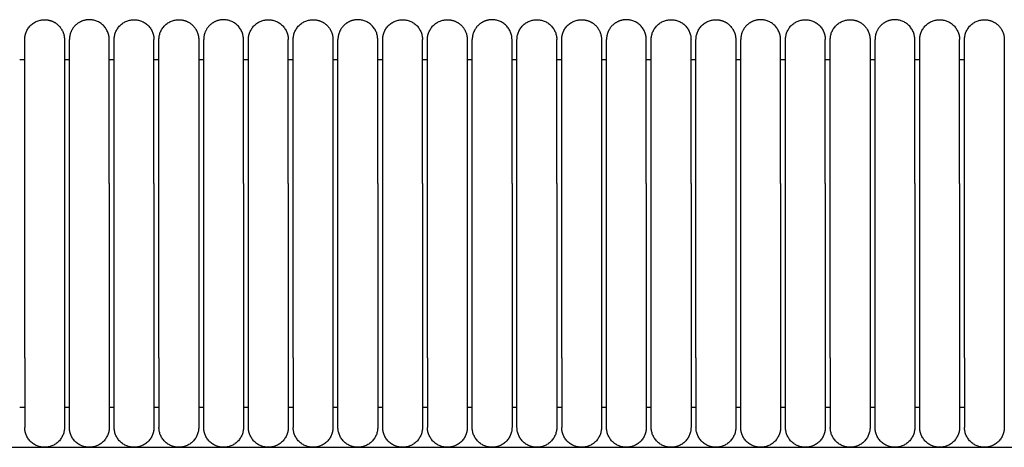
# Model space of a CAD drawing. Header units: millimetres. Extents: x -31695 to -19845, y -5614 to 7253.
# Tile 145 of 256: x -30907 to -30808, y 5446 to 5489. Entities that reach past the tile are written whole.
import ezdxf

# ---------------------------------------------------------------- set-up
doc = ezdxf.new("R2010")
doc.units = ezdxf.units.MM
doc.layers.add('2d', color=7, linetype='Continuous', true_color=0x000000)

msp = doc.modelspace()

# ---------------------------------------------------------------- linework, layer by layer
at = {"layer": '2d', "linetype": 'Continuous', "lineweight": -3}
msp.add_line((-31323.239, 5446.495), (-30409.135, 5446.495), dxfattribs=at)
for points, weights, knots in [([(-30906.704, 5487.495), (-30906.704, 5489.495), (-30904.704, 5489.495), (-30903.876, 5489.495), (-30903.29, 5488.909), (-30902.704, 5488.323), (-30902.704, 5487.495)], [1, 0.707106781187, 1, 0.853553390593, 0.853553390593, 0.853553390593, 1], [0, 0, 0, 4, 4, 5.656854, 5.656854, 7.313708, 7.313708, 7.313708]), ([(-30898.204, 5487.495), (-30898.204, 5489.495), (-30900.204, 5489.495), (-30901.033, 5489.495), (-30901.619, 5488.909), (-30902.204, 5488.323), (-30902.204, 5487.495)], [1, 0.707106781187, 1, 0.853553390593, 0.853553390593, 0.853553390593, 1], [0, 0, 0, 4, 4, 5.656854, 5.656854, 7.313708, 7.313708, 7.313708]), ([(-30897.704, 5487.495), (-30897.704, 5489.495), (-30895.704, 5489.495), (-30893.704, 5489.495), (-30893.704, 5487.495)], [1, 0.707106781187, 1, 0.707106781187, 1], [0, 0, 0, 1.570796, 1.570796, 3.141593, 3.141593, 3.141593]), ([(-30893.204, 5487.495), (-30893.204, 5489.495), (-30891.204, 5489.495), (-30890.376, 5489.495), (-30889.79, 5488.909), (-30889.204, 5488.323), (-30889.204, 5487.495)], [1, 0.707106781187, 1, 0.853553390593, 0.853553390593, 0.853553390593, 1], [0, 0, 0, 4, 4, 5.656854, 5.656854, 7.313708, 7.313708, 7.313708]), ([(-30884.704, 5487.495), (-30884.704, 5489.495), (-30886.704, 5489.495), (-30887.533, 5489.495), (-30888.119, 5488.909), (-30888.704, 5488.323), (-30888.704, 5487.495)], [1, 0.707106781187, 1, 0.853553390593, 0.853553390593, 0.853553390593, 1], [0, 0, 0, 4, 4, 5.656854, 5.656854, 7.313708, 7.313708, 7.313708]), ([(-30884.204, 5487.495), (-30884.204, 5489.495), (-30882.204, 5489.495), (-30880.204, 5489.495), (-30880.204, 5487.495)], [1, 0.707106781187, 1, 0.707106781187, 1], [0, 0, 0, 1.570796, 1.570796, 3.141593, 3.141593, 3.141593]), ([(-30879.704, 5487.495), (-30879.704, 5489.495), (-30877.704, 5489.495), (-30876.876, 5489.495), (-30876.29, 5488.909), (-30875.704, 5488.323), (-30875.704, 5487.495)], [1, 0.707106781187, 1, 0.853553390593, 0.853553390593, 0.853553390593, 1], [0, 0, 0, 4, 4, 5.656854, 5.656854, 7.313708, 7.313708, 7.313708]), ([(-30871.204, 5487.495), (-30871.204, 5489.495), (-30873.204, 5489.495), (-30874.033, 5489.495), (-30874.619, 5488.909), (-30875.204, 5488.323), (-30875.204, 5487.495)], [1, 0.707106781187, 1, 0.853553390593, 0.853553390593, 0.853553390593, 1], [0, 0, 0, 4, 4, 5.656854, 5.656854, 7.313708, 7.313708, 7.313708]), ([(-30870.704, 5487.495), (-30870.704, 5489.495), (-30868.704, 5489.495), (-30866.704, 5489.495), (-30866.704, 5487.495)], [1, 0.707106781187, 1, 0.707106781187, 1], [0, 0, 0, 1.570796, 1.570796, 3.141593, 3.141593, 3.141593]), ([(-30866.204, 5487.495), (-30866.204, 5489.495), (-30864.204, 5489.495), (-30863.376, 5489.495), (-30862.79, 5488.909), (-30862.204, 5488.323), (-30862.204, 5487.495)], [1, 0.707106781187, 1, 0.853553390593, 0.853553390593, 0.853553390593, 1], [0, 0, 0, 4, 4, 5.656854, 5.656854, 7.313708, 7.313708, 7.313708]), ([(-30857.704, 5487.495), (-30857.704, 5489.495), (-30859.704, 5489.495), (-30860.533, 5489.495), (-30861.119, 5488.909), (-30861.704, 5488.323), (-30861.704, 5487.495)], [1, 0.707106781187, 1, 0.853553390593, 0.853553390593, 0.853553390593, 1], [0, 0, 0, 4, 4, 5.656854, 5.656854, 7.313708, 7.313708, 7.313708]), ([(-30857.204, 5487.495), (-30857.204, 5489.495), (-30855.204, 5489.495), (-30853.204, 5489.495), (-30853.204, 5487.495)], [1, 0.707106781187, 1, 0.707106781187, 1], [0, 0, 0, 1.570796, 1.570796, 3.141593, 3.141593, 3.141593]), ([(-30852.704, 5487.495), (-30852.704, 5489.495), (-30850.704, 5489.495), (-30849.876, 5489.495), (-30849.29, 5488.909), (-30848.704, 5488.323), (-30848.704, 5487.495)], [1, 0.707106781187, 1, 0.853553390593, 0.853553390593, 0.853553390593, 1], [0, 0, 0, 4, 4, 5.656854, 5.656854, 7.313708, 7.313708, 7.313708]), ([(-30844.204, 5487.495), (-30844.204, 5489.495), (-30846.204, 5489.495), (-30847.033, 5489.495), (-30847.619, 5488.909), (-30848.204, 5488.323), (-30848.204, 5487.495)], [1, 0.707106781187, 1, 0.853553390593, 0.853553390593, 0.853553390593, 1], [0, 0, 0, 4, 4, 5.656854, 5.656854, 7.313708, 7.313708, 7.313708]), ([(-30843.704, 5487.495), (-30843.704, 5489.495), (-30841.704, 5489.495), (-30839.704, 5489.495), (-30839.704, 5487.495)], [1, 0.707106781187, 1, 0.707106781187, 1], [0, 0, 0, 1.570796, 1.570796, 3.141593, 3.141593, 3.141593]), ([(-30839.204, 5487.495), (-30839.204, 5489.495), (-30837.204, 5489.495), (-30836.376, 5489.495), (-30835.79, 5488.909), (-30835.204, 5488.323), (-30835.204, 5487.495)], [1, 0.707106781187, 1, 0.853553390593, 0.853553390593, 0.853553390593, 1], [0, 0, 0, 4, 4, 5.656854, 5.656854, 7.313708, 7.313708, 7.313708]), ([(-30830.704, 5487.495), (-30830.704, 5489.495), (-30832.704, 5489.495), (-30833.533, 5489.495), (-30834.119, 5488.909), (-30834.704, 5488.323), (-30834.704, 5487.495)], [1, 0.707106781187, 1, 0.853553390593, 0.853553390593, 0.853553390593, 1], [0, 0, 0, 4, 4, 5.656854, 5.656854, 7.313708, 7.313708, 7.313708]), ([(-30830.204, 5487.495), (-30830.204, 5489.495), (-30828.204, 5489.495), (-30826.204, 5489.495), (-30826.204, 5487.495)], [1, 0.707106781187, 1, 0.707106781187, 1], [0, 0, 0, 1.570796, 1.570796, 3.141593, 3.141593, 3.141593]), ([(-30825.704, 5487.495), (-30825.704, 5489.495), (-30823.704, 5489.495), (-30822.876, 5489.495), (-30822.29, 5488.909), (-30821.704, 5488.323), (-30821.704, 5487.495)], [1, 0.707106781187, 1, 0.853553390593, 0.853553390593, 0.853553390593, 1], [0, 0, 0, 4, 4, 5.656854, 5.656854, 7.313708, 7.313708, 7.313708]), ([(-30817.204, 5487.495), (-30817.204, 5489.495), (-30819.204, 5489.495), (-30820.033, 5489.495), (-30820.619, 5488.909), (-30821.204, 5488.323), (-30821.204, 5487.495)], [1, 0.707106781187, 1, 0.853553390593, 0.853553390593, 0.853553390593, 1], [0, 0, 0, 4, 4, 5.656854, 5.656854, 7.313708, 7.313708, 7.313708]), ([(-30816.704, 5487.495), (-30816.704, 5489.495), (-30814.704, 5489.495), (-30812.704, 5489.495), (-30812.704, 5487.495)], [1, 0.707106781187, 1, 0.707106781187, 1], [0, 0, 0, 1.570796, 1.570796, 3.141593, 3.141593, 3.141593]), ([(-30812.204, 5487.495), (-30812.204, 5489.495), (-30810.204, 5489.495), (-30809.376, 5489.495), (-30808.79, 5488.909), (-30808.204, 5488.323), (-30808.204, 5487.495)], [1, 0.707106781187, 1, 0.853553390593, 0.853553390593, 0.853553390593, 1], [0, 0, 0, 4, 4, 5.656854, 5.656854, 7.313708, 7.313708, 7.313708]), ([(-30906.704, 5473.034), (-30906.704, 5478.005), (-30906.704, 5481.519), (-30906.704, 5483.87), (-30906.704, 5484.676)], [1, 0.853553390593, 0.853553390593, 0.853553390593, 0.919067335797], [0, 0, 0, 9.941125, 9.941125, 16.590224, 16.590224, 16.590224]), ([(-30902.704, 5484.676), (-30902.704, 5483.87), (-30902.704, 5481.519), (-30902.704, 5478.005), (-30902.704, 5473.034)], [0.919067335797, 0.853553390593, 0.853553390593, 0.853553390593, 1], [3.292027, 3.292027, 3.292027, 9.941125, 9.941125, 19.882251, 19.882251, 19.882251]), ([(-30902.204, 5473.034), (-30902.204, 5478.005), (-30902.204, 5481.519), (-30902.204, 5483.87), (-30902.204, 5484.676)], [1, 0.853553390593, 0.853553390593, 0.853553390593, 0.919067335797], [0, 0, 0, 9.941125, 9.941125, 16.590224, 16.590224, 16.590224]), ([(-30898.204, 5473.034), (-30898.204, 5478.005), (-30898.204, 5481.519), (-30898.204, 5483.87), (-30898.204, 5484.676)], [1, 0.853553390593, 0.853553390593, 0.853553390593, 0.919067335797], [0, 0, 0, 9.941125, 9.941125, 16.590224, 16.590224, 16.590224]), ([(-30897.704, 5473.034), (-30897.704, 5478.005), (-30897.704, 5481.519), (-30897.704, 5483.87), (-30897.704, 5484.676)], [1, 0.853553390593, 0.853553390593, 0.853553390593, 0.919067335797], [0, 0, 0, 9.941125, 9.941125, 16.590224, 16.590224, 16.590224]), ([(-30893.704, 5473.034), (-30893.704, 5478.005), (-30893.704, 5481.519), (-30893.704, 5483.87), (-30893.704, 5484.676)], [1, 0.853553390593, 0.853553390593, 0.853553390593, 0.919067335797], [0, 0, 0, 9.941125, 9.941125, 16.590224, 16.590224, 16.590224]), ([(-30893.204, 5473.034), (-30893.204, 5478.005), (-30893.204, 5481.519), (-30893.204, 5483.87), (-30893.204, 5484.676)], [1, 0.853553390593, 0.853553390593, 0.853553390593, 0.919067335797], [0, 0, 0, 9.941125, 9.941125, 16.590224, 16.590224, 16.590224]), ([(-30889.204, 5484.676), (-30889.204, 5483.87), (-30889.204, 5481.519), (-30889.204, 5478.005), (-30889.204, 5473.034)], [0.919067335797, 0.853553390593, 0.853553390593, 0.853553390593, 1], [3.292027, 3.292027, 3.292027, 9.941125, 9.941125, 19.882251, 19.882251, 19.882251]), ([(-30888.704, 5473.034), (-30888.704, 5478.005), (-30888.704, 5481.519), (-30888.704, 5483.87), (-30888.704, 5484.676)], [1, 0.853553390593, 0.853553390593, 0.853553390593, 0.919067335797], [0, 0, 0, 9.941125, 9.941125, 16.590224, 16.590224, 16.590224]), ([(-30884.704, 5473.034), (-30884.704, 5478.005), (-30884.704, 5481.519), (-30884.704, 5483.87), (-30884.704, 5484.676)], [1, 0.853553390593, 0.853553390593, 0.853553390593, 0.919067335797], [0, 0, 0, 9.941125, 9.941125, 16.590224, 16.590224, 16.590224]), ([(-30884.204, 5473.034), (-30884.204, 5478.005), (-30884.204, 5481.519), (-30884.204, 5483.87), (-30884.204, 5484.676)], [1, 0.853553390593, 0.853553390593, 0.853553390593, 0.919067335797], [0, 0, 0, 9.941125, 9.941125, 16.590224, 16.590224, 16.590224]), ([(-30880.204, 5473.034), (-30880.204, 5478.005), (-30880.204, 5481.519), (-30880.204, 5483.87), (-30880.204, 5484.676)], [1, 0.853553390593, 0.853553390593, 0.853553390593, 0.919067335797], [0, 0, 0, 9.941125, 9.941125, 16.590224, 16.590224, 16.590224]), ([(-30879.704, 5473.034), (-30879.704, 5478.005), (-30879.704, 5481.519), (-30879.704, 5483.87), (-30879.704, 5484.676)], [1, 0.853553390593, 0.853553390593, 0.853553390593, 0.919067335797], [0, 0, 0, 9.941125, 9.941125, 16.590224, 16.590224, 16.590224]), ([(-30875.704, 5484.676), (-30875.704, 5483.87), (-30875.704, 5481.519), (-30875.704, 5478.005), (-30875.704, 5473.034)], [0.919067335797, 0.853553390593, 0.853553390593, 0.853553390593, 1], [3.292027, 3.292027, 3.292027, 9.941125, 9.941125, 19.882251, 19.882251, 19.882251]), ([(-30875.204, 5473.034), (-30875.204, 5478.005), (-30875.204, 5481.519), (-30875.204, 5483.87), (-30875.204, 5484.676)], [1, 0.853553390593, 0.853553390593, 0.853553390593, 0.919067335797], [0, 0, 0, 9.941125, 9.941125, 16.590224, 16.590224, 16.590224]), ([(-30871.204, 5473.034), (-30871.204, 5478.005), (-30871.204, 5481.519), (-30871.204, 5483.87), (-30871.204, 5484.676)], [1, 0.853553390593, 0.853553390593, 0.853553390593, 0.919067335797], [0, 0, 0, 9.941125, 9.941125, 16.590224, 16.590224, 16.590224]), ([(-30870.704, 5473.034), (-30870.704, 5478.005), (-30870.704, 5481.519), (-30870.704, 5483.87), (-30870.704, 5484.676)], [1, 0.853553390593, 0.853553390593, 0.853553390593, 0.919067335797], [0, 0, 0, 9.941125, 9.941125, 16.590224, 16.590224, 16.590224]), ([(-30866.704, 5473.034), (-30866.704, 5478.005), (-30866.704, 5481.519), (-30866.704, 5483.87), (-30866.704, 5484.676)], [1, 0.853553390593, 0.853553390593, 0.853553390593, 0.919067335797], [0, 0, 0, 9.941125, 9.941125, 16.590224, 16.590224, 16.590224]), ([(-30866.204, 5473.034), (-30866.204, 5478.005), (-30866.204, 5481.519), (-30866.204, 5483.87), (-30866.204, 5484.676)], [1, 0.853553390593, 0.853553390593, 0.853553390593, 0.919067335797], [0, 0, 0, 9.941125, 9.941125, 16.590224, 16.590224, 16.590224]), ([(-30862.204, 5484.676), (-30862.204, 5483.87), (-30862.204, 5481.519), (-30862.204, 5478.005), (-30862.204, 5473.034)], [0.919067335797, 0.853553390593, 0.853553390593, 0.853553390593, 1], [3.292027, 3.292027, 3.292027, 9.941125, 9.941125, 19.882251, 19.882251, 19.882251]), ([(-30861.704, 5473.034), (-30861.704, 5478.005), (-30861.704, 5481.519), (-30861.704, 5483.87), (-30861.704, 5484.676)], [1, 0.853553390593, 0.853553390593, 0.853553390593, 0.919067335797], [0, 0, 0, 9.941125, 9.941125, 16.590224, 16.590224, 16.590224]), ([(-30857.704, 5473.034), (-30857.704, 5478.005), (-30857.704, 5481.519), (-30857.704, 5483.87), (-30857.704, 5484.676)], [1, 0.853553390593, 0.853553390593, 0.853553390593, 0.919067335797], [0, 0, 0, 9.941125, 9.941125, 16.590224, 16.590224, 16.590224]), ([(-30857.204, 5473.034), (-30857.204, 5478.005), (-30857.204, 5481.519), (-30857.204, 5483.87), (-30857.204, 5484.676)], [1, 0.853553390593, 0.853553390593, 0.853553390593, 0.919067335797], [0, 0, 0, 9.941125, 9.941125, 16.590224, 16.590224, 16.590224]), ([(-30853.204, 5473.034), (-30853.204, 5478.005), (-30853.204, 5481.519), (-30853.204, 5483.87), (-30853.204, 5484.676)], [1, 0.853553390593, 0.853553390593, 0.853553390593, 0.919067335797], [0, 0, 0, 9.941125, 9.941125, 16.590224, 16.590224, 16.590224]), ([(-30852.704, 5473.034), (-30852.704, 5478.005), (-30852.704, 5481.519), (-30852.704, 5483.87), (-30852.704, 5484.676)], [1, 0.853553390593, 0.853553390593, 0.853553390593, 0.919067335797], [0, 0, 0, 9.941125, 9.941125, 16.590224, 16.590224, 16.590224]), ([(-30848.704, 5484.676), (-30848.704, 5483.87), (-30848.704, 5481.519), (-30848.704, 5478.005), (-30848.704, 5473.034)], [0.919067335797, 0.853553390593, 0.853553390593, 0.853553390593, 1], [3.292027, 3.292027, 3.292027, 9.941125, 9.941125, 19.882251, 19.882251, 19.882251]), ([(-30848.204, 5473.034), (-30848.204, 5478.005), (-30848.204, 5481.519), (-30848.204, 5483.87), (-30848.204, 5484.676)], [1, 0.853553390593, 0.853553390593, 0.853553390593, 0.919067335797], [0, 0, 0, 9.941125, 9.941125, 16.590224, 16.590224, 16.590224]), ([(-30844.204, 5473.034), (-30844.204, 5478.005), (-30844.204, 5481.519), (-30844.204, 5483.87), (-30844.204, 5484.676)], [1, 0.853553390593, 0.853553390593, 0.853553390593, 0.919067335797], [0, 0, 0, 9.941125, 9.941125, 16.590224, 16.590224, 16.590224]), ([(-30843.704, 5473.034), (-30843.704, 5478.005), (-30843.704, 5481.519), (-30843.704, 5483.87), (-30843.704, 5484.676)], [1, 0.853553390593, 0.853553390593, 0.853553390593, 0.919067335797], [0, 0, 0, 9.941125, 9.941125, 16.590224, 16.590224, 16.590224]), ([(-30839.704, 5473.034), (-30839.704, 5478.005), (-30839.704, 5481.519), (-30839.704, 5483.87), (-30839.704, 5484.676)], [1, 0.853553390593, 0.853553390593, 0.853553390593, 0.919067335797], [0, 0, 0, 9.941125, 9.941125, 16.590224, 16.590224, 16.590224]), ([(-30839.204, 5473.034), (-30839.204, 5478.005), (-30839.204, 5481.519), (-30839.204, 5483.87), (-30839.204, 5484.676)], [1, 0.853553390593, 0.853553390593, 0.853553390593, 0.919067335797], [0, 0, 0, 9.941125, 9.941125, 16.590224, 16.590224, 16.590224]), ([(-30835.204, 5484.676), (-30835.204, 5483.87), (-30835.204, 5481.519), (-30835.204, 5478.005), (-30835.204, 5473.034)], [0.919067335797, 0.853553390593, 0.853553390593, 0.853553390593, 1], [3.292027, 3.292027, 3.292027, 9.941125, 9.941125, 19.882251, 19.882251, 19.882251]), ([(-30834.704, 5473.034), (-30834.704, 5478.005), (-30834.704, 5481.519), (-30834.704, 5483.87), (-30834.704, 5484.676)], [1, 0.853553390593, 0.853553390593, 0.853553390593, 0.919067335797], [0, 0, 0, 9.941125, 9.941125, 16.590224, 16.590224, 16.590224]), ([(-30830.704, 5473.034), (-30830.704, 5478.005), (-30830.704, 5481.519), (-30830.704, 5483.87), (-30830.704, 5484.676)], [1, 0.853553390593, 0.853553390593, 0.853553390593, 0.919067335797], [0, 0, 0, 9.941125, 9.941125, 16.590224, 16.590224, 16.590224]), ([(-30830.204, 5473.034), (-30830.204, 5478.005), (-30830.204, 5481.519), (-30830.204, 5483.87), (-30830.204, 5484.676)], [1, 0.853553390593, 0.853553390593, 0.853553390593, 0.919067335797], [0, 0, 0, 9.941125, 9.941125, 16.590224, 16.590224, 16.590224]), ([(-30826.204, 5473.034), (-30826.204, 5478.005), (-30826.204, 5481.519), (-30826.204, 5483.87), (-30826.204, 5484.676)], [1, 0.853553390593, 0.853553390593, 0.853553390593, 0.919067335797], [0, 0, 0, 9.941125, 9.941125, 16.590224, 16.590224, 16.590224]), ([(-30825.704, 5473.034), (-30825.704, 5478.005), (-30825.704, 5481.519), (-30825.704, 5483.87), (-30825.704, 5484.676)], [1, 0.853553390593, 0.853553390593, 0.853553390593, 0.919067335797], [0, 0, 0, 9.941125, 9.941125, 16.590224, 16.590224, 16.590224]), ([(-30821.704, 5484.676), (-30821.704, 5483.87), (-30821.704, 5481.519), (-30821.704, 5478.005), (-30821.704, 5473.034)], [0.919067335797, 0.853553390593, 0.853553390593, 0.853553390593, 1], [3.292027, 3.292027, 3.292027, 9.941125, 9.941125, 19.882251, 19.882251, 19.882251]), ([(-30821.204, 5473.034), (-30821.204, 5478.005), (-30821.204, 5481.519), (-30821.204, 5483.87), (-30821.204, 5484.676)], [1, 0.853553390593, 0.853553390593, 0.853553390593, 0.919067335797], [0, 0, 0, 9.941125, 9.941125, 16.590224, 16.590224, 16.590224]), ([(-30817.204, 5473.034), (-30817.204, 5478.005), (-30817.204, 5481.519), (-30817.204, 5483.87), (-30817.204, 5484.676)], [1, 0.853553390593, 0.853553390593, 0.853553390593, 0.919067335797], [0, 0, 0, 9.941125, 9.941125, 16.590224, 16.590224, 16.590224]), ([(-30816.704, 5473.034), (-30816.704, 5478.005), (-30816.704, 5481.519), (-30816.704, 5483.87), (-30816.704, 5484.676)], [1, 0.853553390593, 0.853553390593, 0.853553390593, 0.919067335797], [0, 0, 0, 9.941125, 9.941125, 16.590224, 16.590224, 16.590224]), ([(-30812.704, 5473.034), (-30812.704, 5478.005), (-30812.704, 5481.519), (-30812.704, 5483.87), (-30812.704, 5484.676)], [1, 0.853553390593, 0.853553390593, 0.853553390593, 0.919067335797], [0, 0, 0, 9.941125, 9.941125, 16.590224, 16.590224, 16.590224]), ([(-30812.204, 5473.034), (-30812.204, 5478.005), (-30812.204, 5481.519), (-30812.204, 5483.87), (-30812.204, 5484.676)], [1, 0.853553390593, 0.853553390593, 0.853553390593, 0.919067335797], [0, 0, 0, 9.941125, 9.941125, 16.590224, 16.590224, 16.590224]), ([(-30808.204, 5484.676), (-30808.204, 5483.87), (-30808.204, 5481.519), (-30808.204, 5478.005), (-30808.204, 5473.034)], [0.919067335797, 0.853553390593, 0.853553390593, 0.853553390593, 1], [3.292027, 3.292027, 3.292027, 9.941125, 9.941125, 19.882251, 19.882251, 19.882251]), ([(-30906.704, 5455.495), (-30906.704, 5452.596), (-30906.704, 5450.545), (-30906.704, 5448.495), (-30906.704, 5448.495)], [1, 0.853553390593, 0.853553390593, 0.853553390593, 1], [0, 0, 0, 5.79899, 5.79899, 11.59798, 11.59798, 11.59798]), ([(-30902.704, 5455.495), (-30902.704, 5452.596), (-30902.704, 5450.545), (-30902.704, 5448.495), (-30902.704, 5448.495)], [1, 0.853553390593, 0.853553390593, 0.853553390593, 1], [0, 0, 0, 5.79899, 5.79899, 11.59798, 11.59798, 11.59798]), ([(-30902.204, 5448.495), (-30902.204, 5448.495), (-30902.204, 5450.545), (-30902.204, 5452.596), (-30902.204, 5455.495)], [1, 0.853553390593, 0.853553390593, 0.853553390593, 1], [0, 0, 0, 5.79899, 5.79899, 11.59798, 11.59798, 11.59798]), ([(-30898.204, 5455.495), (-30898.204, 5452.596), (-30898.204, 5450.545), (-30898.204, 5448.495), (-30898.204, 5448.495)], [1, 0.853553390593, 0.853553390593, 0.853553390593, 1], [0, 0, 0, 5.79899, 5.79899, 11.59798, 11.59798, 11.59798]), ([(-30897.704, 5448.495), (-30897.704, 5448.495), (-30897.704, 5450.545), (-30897.704, 5452.596), (-30897.704, 5455.495)], [1, 0.853553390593, 0.853553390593, 0.853553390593, 1], [0, 0, 0, 5.79899, 5.79899, 11.59798, 11.59798, 11.59798]), ([(-30893.704, 5455.495), (-30893.704, 5452.596), (-30893.704, 5450.545), (-30893.704, 5448.495), (-30893.704, 5448.495)], [1, 0.853553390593, 0.853553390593, 0.853553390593, 1], [0, 0, 0, 5.79899, 5.79899, 11.59798, 11.59798, 11.59798]), ([(-30893.204, 5455.495), (-30893.204, 5452.596), (-30893.204, 5450.545), (-30893.204, 5448.495), (-30893.204, 5448.495)], [1, 0.853553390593, 0.853553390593, 0.853553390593, 1], [0, 0, 0, 5.79899, 5.79899, 11.59798, 11.59798, 11.59798]), ([(-30889.204, 5455.495), (-30889.204, 5452.596), (-30889.204, 5450.545), (-30889.204, 5448.495), (-30889.204, 5448.495)], [1, 0.853553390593, 0.853553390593, 0.853553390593, 1], [0, 0, 0, 5.79899, 5.79899, 11.59798, 11.59798, 11.59798]), ([(-30888.704, 5448.495), (-30888.704, 5448.495), (-30888.704, 5450.545), (-30888.704, 5452.596), (-30888.704, 5455.495)], [1, 0.853553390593, 0.853553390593, 0.853553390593, 1], [0, 0, 0, 5.79899, 5.79899, 11.59798, 11.59798, 11.59798]), ([(-30884.704, 5455.495), (-30884.704, 5452.596), (-30884.704, 5450.545), (-30884.704, 5448.495), (-30884.704, 5448.495)], [1, 0.853553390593, 0.853553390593, 0.853553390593, 1], [0, 0, 0, 5.79899, 5.79899, 11.59798, 11.59798, 11.59798]), ([(-30884.204, 5448.495), (-30884.204, 5448.495), (-30884.204, 5450.545), (-30884.204, 5452.596), (-30884.204, 5455.495)], [1, 0.853553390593, 0.853553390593, 0.853553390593, 1], [0, 0, 0, 5.79899, 5.79899, 11.59798, 11.59798, 11.59798]), ([(-30880.204, 5455.495), (-30880.204, 5452.596), (-30880.204, 5450.545), (-30880.204, 5448.495), (-30880.204, 5448.495)], [1, 0.853553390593, 0.853553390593, 0.853553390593, 1], [0, 0, 0, 5.79899, 5.79899, 11.59798, 11.59798, 11.59798]), ([(-30879.704, 5455.495), (-30879.704, 5452.596), (-30879.704, 5450.545), (-30879.704, 5448.495), (-30879.704, 5448.495)], [1, 0.853553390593, 0.853553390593, 0.853553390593, 1], [0, 0, 0, 5.79899, 5.79899, 11.59798, 11.59798, 11.59798]), ([(-30875.704, 5455.495), (-30875.704, 5452.596), (-30875.704, 5450.545), (-30875.704, 5448.495), (-30875.704, 5448.495)], [1, 0.853553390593, 0.853553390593, 0.853553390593, 1], [0, 0, 0, 5.79899, 5.79899, 11.59798, 11.59798, 11.59798]), ([(-30875.204, 5448.495), (-30875.204, 5448.495), (-30875.204, 5450.545), (-30875.204, 5452.596), (-30875.204, 5455.495)], [1, 0.853553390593, 0.853553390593, 0.853553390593, 1], [0, 0, 0, 5.79899, 5.79899, 11.59798, 11.59798, 11.59798]), ([(-30871.204, 5455.495), (-30871.204, 5452.596), (-30871.204, 5450.545), (-30871.204, 5448.495), (-30871.204, 5448.495)], [1, 0.853553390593, 0.853553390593, 0.853553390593, 1], [0, 0, 0, 5.79899, 5.79899, 11.59798, 11.59798, 11.59798]), ([(-30870.704, 5448.495), (-30870.704, 5448.495), (-30870.704, 5450.545), (-30870.704, 5452.596), (-30870.704, 5455.495)], [1, 0.853553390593, 0.853553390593, 0.853553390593, 1], [0, 0, 0, 5.79899, 5.79899, 11.59798, 11.59798, 11.59798]), ([(-30866.704, 5455.495), (-30866.704, 5452.596), (-30866.704, 5450.545), (-30866.704, 5448.495), (-30866.704, 5448.495)], [1, 0.853553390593, 0.853553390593, 0.853553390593, 1], [0, 0, 0, 5.79899, 5.79899, 11.59798, 11.59798, 11.59798]), ([(-30866.204, 5455.495), (-30866.204, 5452.596), (-30866.204, 5450.545), (-30866.204, 5448.495), (-30866.204, 5448.495)], [1, 0.853553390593, 0.853553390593, 0.853553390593, 1], [0, 0, 0, 5.79899, 5.79899, 11.59798, 11.59798, 11.59798]), ([(-30862.204, 5455.495), (-30862.204, 5452.596), (-30862.204, 5450.545), (-30862.204, 5448.495), (-30862.204, 5448.495)], [1, 0.853553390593, 0.853553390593, 0.853553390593, 1], [0, 0, 0, 5.79899, 5.79899, 11.59798, 11.59798, 11.59798]), ([(-30861.704, 5448.495), (-30861.704, 5448.495), (-30861.704, 5450.545), (-30861.704, 5452.596), (-30861.704, 5455.495)], [1, 0.853553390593, 0.853553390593, 0.853553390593, 1], [0, 0, 0, 5.79899, 5.79899, 11.59798, 11.59798, 11.59798]), ([(-30857.704, 5455.495), (-30857.704, 5452.596), (-30857.704, 5450.545), (-30857.704, 5448.495), (-30857.704, 5448.495)], [1, 0.853553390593, 0.853553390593, 0.853553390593, 1], [0, 0, 0, 5.79899, 5.79899, 11.59798, 11.59798, 11.59798]), ([(-30857.204, 5448.495), (-30857.204, 5448.495), (-30857.204, 5450.545), (-30857.204, 5452.596), (-30857.204, 5455.495)], [1, 0.853553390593, 0.853553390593, 0.853553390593, 1], [0, 0, 0, 5.79899, 5.79899, 11.59798, 11.59798, 11.59798]), ([(-30853.204, 5455.495), (-30853.204, 5452.596), (-30853.204, 5450.545), (-30853.204, 5448.495), (-30853.204, 5448.495)], [1, 0.853553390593, 0.853553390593, 0.853553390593, 1], [0, 0, 0, 5.79899, 5.79899, 11.59798, 11.59798, 11.59798]), ([(-30852.704, 5455.495), (-30852.704, 5452.596), (-30852.704, 5450.545), (-30852.704, 5448.495), (-30852.704, 5448.495)], [1, 0.853553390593, 0.853553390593, 0.853553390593, 1], [0, 0, 0, 5.79899, 5.79899, 11.59798, 11.59798, 11.59798]), ([(-30848.704, 5455.495), (-30848.704, 5452.596), (-30848.704, 5450.545), (-30848.704, 5448.495), (-30848.704, 5448.495)], [1, 0.853553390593, 0.853553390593, 0.853553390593, 1], [0, 0, 0, 5.79899, 5.79899, 11.59798, 11.59798, 11.59798]), ([(-30848.204, 5448.495), (-30848.204, 5448.495), (-30848.204, 5450.545), (-30848.204, 5452.596), (-30848.204, 5455.495)], [1, 0.853553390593, 0.853553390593, 0.853553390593, 1], [0, 0, 0, 5.79899, 5.79899, 11.59798, 11.59798, 11.59798]), ([(-30844.204, 5455.495), (-30844.204, 5452.596), (-30844.204, 5450.545), (-30844.204, 5448.495), (-30844.204, 5448.495)], [1, 0.853553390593, 0.853553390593, 0.853553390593, 1], [0, 0, 0, 5.79899, 5.79899, 11.59798, 11.59798, 11.59798]), ([(-30843.704, 5448.495), (-30843.704, 5448.495), (-30843.704, 5450.545), (-30843.704, 5452.596), (-30843.704, 5455.495)], [1, 0.853553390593, 0.853553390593, 0.853553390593, 1], [0, 0, 0, 5.79899, 5.79899, 11.59798, 11.59798, 11.59798]), ([(-30839.704, 5455.495), (-30839.704, 5452.596), (-30839.704, 5450.545), (-30839.704, 5448.495), (-30839.704, 5448.495)], [1, 0.853553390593, 0.853553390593, 0.853553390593, 1], [0, 0, 0, 5.79899, 5.79899, 11.59798, 11.59798, 11.59798]), ([(-30839.204, 5455.495), (-30839.204, 5452.596), (-30839.204, 5450.545), (-30839.204, 5448.495), (-30839.204, 5448.495)], [1, 0.853553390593, 0.853553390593, 0.853553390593, 1], [0, 0, 0, 5.79899, 5.79899, 11.59798, 11.59798, 11.59798]), ([(-30835.204, 5455.495), (-30835.204, 5452.596), (-30835.204, 5450.545), (-30835.204, 5448.495), (-30835.204, 5448.495)], [1, 0.853553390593, 0.853553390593, 0.853553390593, 1], [0, 0, 0, 5.79899, 5.79899, 11.59798, 11.59798, 11.59798]), ([(-30834.704, 5448.495), (-30834.704, 5448.495), (-30834.704, 5450.545), (-30834.704, 5452.596), (-30834.704, 5455.495)], [1, 0.853553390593, 0.853553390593, 0.853553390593, 1], [0, 0, 0, 5.79899, 5.79899, 11.59798, 11.59798, 11.59798]), ([(-30830.704, 5455.495), (-30830.704, 5452.596), (-30830.704, 5450.545), (-30830.704, 5448.495), (-30830.704, 5448.495)], [1, 0.853553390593, 0.853553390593, 0.853553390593, 1], [0, 0, 0, 5.79899, 5.79899, 11.59798, 11.59798, 11.59798]), ([(-30830.204, 5448.495), (-30830.204, 5448.495), (-30830.204, 5450.545), (-30830.204, 5452.596), (-30830.204, 5455.495)], [1, 0.853553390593, 0.853553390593, 0.853553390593, 1], [0, 0, 0, 5.79899, 5.79899, 11.59798, 11.59798, 11.59798]), ([(-30826.204, 5455.495), (-30826.204, 5452.596), (-30826.204, 5450.545), (-30826.204, 5448.495), (-30826.204, 5448.495)], [1, 0.853553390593, 0.853553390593, 0.853553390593, 1], [0, 0, 0, 5.79899, 5.79899, 11.59798, 11.59798, 11.59798]), ([(-30825.704, 5455.495), (-30825.704, 5452.596), (-30825.704, 5450.545), (-30825.704, 5448.495), (-30825.704, 5448.495)], [1, 0.853553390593, 0.853553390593, 0.853553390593, 1], [0, 0, 0, 5.79899, 5.79899, 11.59798, 11.59798, 11.59798]), ([(-30821.704, 5455.495), (-30821.704, 5452.596), (-30821.704, 5450.545), (-30821.704, 5448.495), (-30821.704, 5448.495)], [1, 0.853553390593, 0.853553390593, 0.853553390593, 1], [0, 0, 0, 5.79899, 5.79899, 11.59798, 11.59798, 11.59798]), ([(-30821.204, 5448.495), (-30821.204, 5448.495), (-30821.204, 5450.545), (-30821.204, 5452.596), (-30821.204, 5455.495)], [1, 0.853553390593, 0.853553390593, 0.853553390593, 1], [0, 0, 0, 5.79899, 5.79899, 11.59798, 11.59798, 11.59798]), ([(-30817.204, 5455.495), (-30817.204, 5452.596), (-30817.204, 5450.545), (-30817.204, 5448.495), (-30817.204, 5448.495)], [1, 0.853553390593, 0.853553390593, 0.853553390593, 1], [0, 0, 0, 5.79899, 5.79899, 11.59798, 11.59798, 11.59798]), ([(-30816.704, 5448.495), (-30816.704, 5448.495), (-30816.704, 5450.545), (-30816.704, 5452.596), (-30816.704, 5455.495)], [1, 0.853553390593, 0.853553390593, 0.853553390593, 1], [0, 0, 0, 5.79899, 5.79899, 11.59798, 11.59798, 11.59798]), ([(-30812.704, 5455.495), (-30812.704, 5452.596), (-30812.704, 5450.545), (-30812.704, 5448.495), (-30812.704, 5448.495)], [1, 0.853553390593, 0.853553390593, 0.853553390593, 1], [0, 0, 0, 5.79899, 5.79899, 11.59798, 11.59798, 11.59798]), ([(-30812.204, 5455.495), (-30812.204, 5452.596), (-30812.204, 5450.545), (-30812.204, 5448.495), (-30812.204, 5448.495)], [1, 0.853553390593, 0.853553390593, 0.853553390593, 1], [0, 0, 0, 5.79899, 5.79899, 11.59798, 11.59798, 11.59798]), ([(-30808.204, 5455.495), (-30808.204, 5452.596), (-30808.204, 5450.545), (-30808.204, 5448.495), (-30808.204, 5448.495)], [1, 0.853553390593, 0.853553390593, 0.853553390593, 1], [0, 0, 0, 5.79899, 5.79899, 11.59798, 11.59798, 11.59798]), ([(-30902.704, 5448.495), (-30902.704, 5446.495), (-30904.704, 5446.495), (-30906.704, 5446.495), (-30906.704, 5448.495)], [1, 0.707106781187, 1, 0.707106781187, 1], [0, 0, 0, 1.570796, 1.570796, 3.141593, 3.141593, 3.141593]), ([(-30898.204, 5448.495), (-30898.204, 5446.495), (-30900.204, 5446.495), (-30902.204, 5446.495), (-30902.204, 5448.495)], [1, 0.707106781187, 1, 0.707106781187, 1], [-3.141593, -3.141593, -3.141593, -1.570796, -1.570796, 0, 0, 0]), ([(-30893.704, 5448.495), (-30893.704, 5446.495), (-30895.704, 5446.495), (-30897.704, 5446.495), (-30897.704, 5448.495)], [1, 0.707106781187, 1, 0.707106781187, 1], [6.283185, 6.283185, 6.283185, 9.424778, 9.424778, 12.566371, 12.566371, 12.566371]), ([(-30889.204, 5448.495), (-30889.204, 5446.495), (-30891.204, 5446.495), (-30893.204, 5446.495), (-30893.204, 5448.495)], [1, 0.707106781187, 1, 0.707106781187, 1], [0, 0, 0, 1.570796, 1.570796, 3.141593, 3.141593, 3.141593]), ([(-30884.704, 5448.495), (-30884.704, 5446.495), (-30886.704, 5446.495), (-30888.704, 5446.495), (-30888.704, 5448.495)], [1, 0.707106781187, 1, 0.707106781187, 1], [-3.141593, -3.141593, -3.141593, -1.570796, -1.570796, 0, 0, 0]), ([(-30880.204, 5448.495), (-30880.204, 5446.495), (-30882.204, 5446.495), (-30884.204, 5446.495), (-30884.204, 5448.495)], [1, 0.707106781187, 1, 0.707106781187, 1], [6.283185, 6.283185, 6.283185, 9.424778, 9.424778, 12.566371, 12.566371, 12.566371]), ([(-30875.704, 5448.495), (-30875.704, 5446.495), (-30877.704, 5446.495), (-30879.704, 5446.495), (-30879.704, 5448.495)], [1, 0.707106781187, 1, 0.707106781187, 1], [0, 0, 0, 1.570796, 1.570796, 3.141593, 3.141593, 3.141593]), ([(-30871.204, 5448.495), (-30871.204, 5446.495), (-30873.204, 5446.495), (-30875.204, 5446.495), (-30875.204, 5448.495)], [1, 0.707106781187, 1, 0.707106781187, 1], [-3.141593, -3.141593, -3.141593, -1.570796, -1.570796, 0, 0, 0]), ([(-30866.704, 5448.495), (-30866.704, 5446.495), (-30868.704, 5446.495), (-30870.704, 5446.495), (-30870.704, 5448.495)], [1, 0.707106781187, 1, 0.707106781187, 1], [6.283185, 6.283185, 6.283185, 9.424778, 9.424778, 12.566371, 12.566371, 12.566371]), ([(-30862.204, 5448.495), (-30862.204, 5446.495), (-30864.204, 5446.495), (-30866.204, 5446.495), (-30866.204, 5448.495)], [1, 0.707106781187, 1, 0.707106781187, 1], [0, 0, 0, 1.570796, 1.570796, 3.141593, 3.141593, 3.141593]), ([(-30857.704, 5448.495), (-30857.704, 5446.495), (-30859.704, 5446.495), (-30861.704, 5446.495), (-30861.704, 5448.495)], [1, 0.707106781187, 1, 0.707106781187, 1], [-3.141593, -3.141593, -3.141593, -1.570796, -1.570796, 0, 0, 0]), ([(-30853.204, 5448.495), (-30853.204, 5446.495), (-30855.204, 5446.495), (-30857.204, 5446.495), (-30857.204, 5448.495)], [1, 0.707106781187, 1, 0.707106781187, 1], [6.283185, 6.283185, 6.283185, 9.424778, 9.424778, 12.566371, 12.566371, 12.566371]), ([(-30848.704, 5448.495), (-30848.704, 5446.495), (-30850.704, 5446.495), (-30852.704, 5446.495), (-30852.704, 5448.495)], [1, 0.707106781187, 1, 0.707106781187, 1], [0, 0, 0, 1.570796, 1.570796, 3.141593, 3.141593, 3.141593]), ([(-30844.204, 5448.495), (-30844.204, 5446.495), (-30846.204, 5446.495), (-30848.204, 5446.495), (-30848.204, 5448.495)], [1, 0.707106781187, 1, 0.707106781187, 1], [-3.141593, -3.141593, -3.141593, -1.570796, -1.570796, 0, 0, 0]), ([(-30839.704, 5448.495), (-30839.704, 5446.495), (-30841.704, 5446.495), (-30843.704, 5446.495), (-30843.704, 5448.495)], [1, 0.707106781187, 1, 0.707106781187, 1], [6.283185, 6.283185, 6.283185, 9.424778, 9.424778, 12.566371, 12.566371, 12.566371]), ([(-30835.204, 5448.495), (-30835.204, 5446.495), (-30837.204, 5446.495), (-30839.204, 5446.495), (-30839.204, 5448.495)], [1, 0.707106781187, 1, 0.707106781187, 1], [0, 0, 0, 1.570796, 1.570796, 3.141593, 3.141593, 3.141593]), ([(-30830.704, 5448.495), (-30830.704, 5446.495), (-30832.704, 5446.495), (-30834.704, 5446.495), (-30834.704, 5448.495)], [1, 0.707106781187, 1, 0.707106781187, 1], [-3.141593, -3.141593, -3.141593, -1.570796, -1.570796, 0, 0, 0]), ([(-30826.204, 5448.495), (-30826.204, 5446.495), (-30828.204, 5446.495), (-30830.204, 5446.495), (-30830.204, 5448.495)], [1, 0.707106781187, 1, 0.707106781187, 1], [6.283185, 6.283185, 6.283185, 9.424778, 9.424778, 12.566371, 12.566371, 12.566371]), ([(-30821.704, 5448.495), (-30821.704, 5446.495), (-30823.704, 5446.495), (-30825.704, 5446.495), (-30825.704, 5448.495)], [1, 0.707106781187, 1, 0.707106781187, 1], [0, 0, 0, 1.570796, 1.570796, 3.141593, 3.141593, 3.141593]), ([(-30817.204, 5448.495), (-30817.204, 5446.495), (-30819.204, 5446.495), (-30821.204, 5446.495), (-30821.204, 5448.495)], [1, 0.707106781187, 1, 0.707106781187, 1], [-3.141593, -3.141593, -3.141593, -1.570796, -1.570796, 0, 0, 0]), ([(-30812.704, 5448.495), (-30812.704, 5446.495), (-30814.704, 5446.495), (-30816.704, 5446.495), (-30816.704, 5448.495)], [1, 0.707106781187, 1, 0.707106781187, 1], [6.283185, 6.283185, 6.283185, 9.424778, 9.424778, 12.566371, 12.566371, 12.566371]), ([(-30808.204, 5448.495), (-30808.204, 5446.495), (-30810.204, 5446.495), (-30812.204, 5446.495), (-30812.204, 5448.495)], [1, 0.707106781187, 1, 0.707106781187, 1], [0, 0, 0, 1.570796, 1.570796, 3.141593, 3.141593, 3.141593])]:
    msp.add_rational_spline(points, weights, degree=2, knots=knots, dxfattribs=at)
for points, weights in [([(-30906.704, 5484.676), (-30906.704, 5487.495), (-30906.704, 5487.495)], [0.919067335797, 0.951503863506, 1]), ([(-30902.704, 5487.495), (-30902.704, 5487.495), (-30902.704, 5484.676)], [1, 0.951503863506, 0.919067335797]), ([(-30902.204, 5484.676), (-30902.204, 5487.495), (-30902.204, 5487.495)], [0.919067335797, 0.951503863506, 1]), ([(-30898.204, 5484.676), (-30898.204, 5487.495), (-30898.204, 5487.495)], [0.919067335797, 0.951503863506, 1]), ([(-30897.704, 5484.676), (-30897.704, 5487.495), (-30897.704, 5487.495)], [0.919067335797, 0.951503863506, 1]), ([(-30893.704, 5484.676), (-30893.704, 5487.495), (-30893.704, 5487.495)], [0.919067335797, 0.951503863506, 1]), ([(-30893.204, 5484.676), (-30893.204, 5487.495), (-30893.204, 5487.495)], [0.919067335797, 0.951503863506, 1]), ([(-30889.204, 5487.495), (-30889.204, 5487.495), (-30889.204, 5484.676)], [1, 0.951503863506, 0.919067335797]), ([(-30888.704, 5484.676), (-30888.704, 5487.495), (-30888.704, 5487.495)], [0.919067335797, 0.951503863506, 1]), ([(-30884.704, 5484.676), (-30884.704, 5487.495), (-30884.704, 5487.495)], [0.919067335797, 0.951503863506, 1]), ([(-30884.204, 5484.676), (-30884.204, 5487.495), (-30884.204, 5487.495)], [0.919067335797, 0.951503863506, 1]), ([(-30880.204, 5484.676), (-30880.204, 5487.495), (-30880.204, 5487.495)], [0.919067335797, 0.951503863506, 1]), ([(-30879.704, 5484.676), (-30879.704, 5487.495), (-30879.704, 5487.495)], [0.919067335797, 0.951503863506, 1]), ([(-30875.704, 5487.495), (-30875.704, 5487.495), (-30875.704, 5484.676)], [1, 0.951503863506, 0.919067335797]), ([(-30875.204, 5484.676), (-30875.204, 5487.495), (-30875.204, 5487.495)], [0.919067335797, 0.951503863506, 1]), ([(-30871.204, 5484.676), (-30871.204, 5487.495), (-30871.204, 5487.495)], [0.919067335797, 0.951503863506, 1]), ([(-30870.704, 5484.676), (-30870.704, 5487.495), (-30870.704, 5487.495)], [0.919067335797, 0.951503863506, 1]), ([(-30866.704, 5484.676), (-30866.704, 5487.495), (-30866.704, 5487.495)], [0.919067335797, 0.951503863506, 1]), ([(-30866.204, 5484.676), (-30866.204, 5487.495), (-30866.204, 5487.495)], [0.919067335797, 0.951503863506, 1]), ([(-30862.204, 5487.495), (-30862.204, 5487.495), (-30862.204, 5484.676)], [1, 0.951503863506, 0.919067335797]), ([(-30861.704, 5484.676), (-30861.704, 5487.495), (-30861.704, 5487.495)], [0.919067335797, 0.951503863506, 1]), ([(-30857.704, 5484.676), (-30857.704, 5487.495), (-30857.704, 5487.495)], [0.919067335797, 0.951503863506, 1]), ([(-30857.204, 5484.676), (-30857.204, 5487.495), (-30857.204, 5487.495)], [0.919067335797, 0.951503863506, 1]), ([(-30853.204, 5484.676), (-30853.204, 5487.495), (-30853.204, 5487.495)], [0.919067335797, 0.951503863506, 1]), ([(-30852.704, 5484.676), (-30852.704, 5487.495), (-30852.704, 5487.495)], [0.919067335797, 0.951503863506, 1]), ([(-30848.704, 5487.495), (-30848.704, 5487.495), (-30848.704, 5484.676)], [1, 0.951503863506, 0.919067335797]), ([(-30848.204, 5484.676), (-30848.204, 5487.495), (-30848.204, 5487.495)], [0.919067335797, 0.951503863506, 1]), ([(-30844.204, 5484.676), (-30844.204, 5487.495), (-30844.204, 5487.495)], [0.919067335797, 0.951503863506, 1]), ([(-30843.704, 5484.676), (-30843.704, 5487.495), (-30843.704, 5487.495)], [0.919067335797, 0.951503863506, 1]), ([(-30839.704, 5484.676), (-30839.704, 5487.495), (-30839.704, 5487.495)], [0.919067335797, 0.951503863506, 1]), ([(-30839.204, 5484.676), (-30839.204, 5487.495), (-30839.204, 5487.495)], [0.919067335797, 0.951503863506, 1]), ([(-30835.204, 5487.495), (-30835.204, 5487.495), (-30835.204, 5484.676)], [1, 0.951503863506, 0.919067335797]), ([(-30834.704, 5484.676), (-30834.704, 5487.495), (-30834.704, 5487.495)], [0.919067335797, 0.951503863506, 1]), ([(-30830.704, 5484.676), (-30830.704, 5487.495), (-30830.704, 5487.495)], [0.919067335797, 0.951503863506, 1]), ([(-30830.204, 5484.676), (-30830.204, 5487.495), (-30830.204, 5487.495)], [0.919067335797, 0.951503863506, 1]), ([(-30826.204, 5484.676), (-30826.204, 5487.495), (-30826.204, 5487.495)], [0.919067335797, 0.951503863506, 1]), ([(-30825.704, 5484.676), (-30825.704, 5487.495), (-30825.704, 5487.495)], [0.919067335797, 0.951503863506, 1]), ([(-30821.704, 5487.495), (-30821.704, 5487.495), (-30821.704, 5484.676)], [1, 0.951503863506, 0.919067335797]), ([(-30821.204, 5484.676), (-30821.204, 5487.495), (-30821.204, 5487.495)], [0.919067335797, 0.951503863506, 1]), ([(-30817.204, 5484.676), (-30817.204, 5487.495), (-30817.204, 5487.495)], [0.919067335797, 0.951503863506, 1]), ([(-30816.704, 5484.676), (-30816.704, 5487.495), (-30816.704, 5487.495)], [0.919067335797, 0.951503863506, 1]), ([(-30812.704, 5484.676), (-30812.704, 5487.495), (-30812.704, 5487.495)], [0.919067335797, 0.951503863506, 1]), ([(-30812.204, 5484.676), (-30812.204, 5487.495), (-30812.204, 5487.495)], [0.919067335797, 0.951503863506, 1]), ([(-30808.204, 5487.495), (-30808.204, 5487.495), (-30808.204, 5484.676)], [1, 0.951503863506, 0.919067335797])]:
    msp.add_rational_spline(points, weights, degree=2, dxfattribs=at)
for points in [[(-30907.204, 5485.495), (-30906.954, 5485.495), (-30906.704, 5485.495)], [(-30902.704, 5485.495), (-30902.454, 5485.495), (-30902.204, 5485.495)], [(-30898.204, 5485.495), (-30897.954, 5485.495), (-30897.704, 5485.495)], [(-30893.704, 5485.495), (-30893.454, 5485.495), (-30893.204, 5485.495)], [(-30889.204, 5485.495), (-30888.954, 5485.495), (-30888.704, 5485.495)], [(-30884.704, 5485.495), (-30884.454, 5485.495), (-30884.204, 5485.495)], [(-30880.204, 5485.495), (-30879.954, 5485.495), (-30879.704, 5485.495)], [(-30875.704, 5485.495), (-30875.454, 5485.495), (-30875.204, 5485.495)], [(-30871.204, 5485.495), (-30870.954, 5485.495), (-30870.704, 5485.495)], [(-30866.704, 5485.495), (-30866.454, 5485.495), (-30866.204, 5485.495)], [(-30862.204, 5485.495), (-30861.954, 5485.495), (-30861.704, 5485.495)], [(-30857.704, 5485.495), (-30857.454, 5485.495), (-30857.204, 5485.495)], [(-30853.204, 5485.495), (-30852.954, 5485.495), (-30852.704, 5485.495)], [(-30848.704, 5485.495), (-30848.454, 5485.495), (-30848.204, 5485.495)], [(-30844.204, 5485.495), (-30843.954, 5485.495), (-30843.704, 5485.495)], [(-30839.704, 5485.495), (-30839.454, 5485.495), (-30839.204, 5485.495)], [(-30835.204, 5485.495), (-30834.954, 5485.495), (-30834.704, 5485.495)], [(-30830.704, 5485.495), (-30830.454, 5485.495), (-30830.204, 5485.495)], [(-30826.204, 5485.495), (-30825.954, 5485.495), (-30825.704, 5485.495)], [(-30821.704, 5485.495), (-30821.454, 5485.495), (-30821.204, 5485.495)], [(-30817.204, 5485.495), (-30816.954, 5485.495), (-30816.704, 5485.495)], [(-30812.704, 5485.495), (-30812.454, 5485.495), (-30812.204, 5485.495)], [(-30906.704, 5455.495), (-30906.704, 5464.265), (-30906.704, 5473.034)], [(-30902.704, 5473.034), (-30902.704, 5464.265), (-30902.704, 5455.495)], [(-30902.204, 5455.495), (-30902.204, 5464.265), (-30902.204, 5473.034)], [(-30898.204, 5473.034), (-30898.204, 5464.265), (-30898.204, 5455.495)], [(-30897.704, 5455.495), (-30897.704, 5464.265), (-30897.704, 5473.034)], [(-30893.704, 5473.034), (-30893.704, 5464.265), (-30893.704, 5455.495)], [(-30893.204, 5455.495), (-30893.204, 5464.265), (-30893.204, 5473.034)], [(-30889.204, 5473.034), (-30889.204, 5464.265), (-30889.204, 5455.495)], [(-30888.704, 5455.495), (-30888.704, 5464.265), (-30888.704, 5473.034)], [(-30884.704, 5473.034), (-30884.704, 5464.265), (-30884.704, 5455.495)], [(-30884.204, 5455.495), (-30884.204, 5464.265), (-30884.204, 5473.034)], [(-30880.204, 5473.034), (-30880.204, 5464.265), (-30880.204, 5455.495)], [(-30879.704, 5455.495), (-30879.704, 5464.265), (-30879.704, 5473.034)], [(-30875.704, 5473.034), (-30875.704, 5464.265), (-30875.704, 5455.495)], [(-30875.204, 5455.495), (-30875.204, 5464.265), (-30875.204, 5473.034)], [(-30871.204, 5473.034), (-30871.204, 5464.265), (-30871.204, 5455.495)], [(-30870.704, 5455.495), (-30870.704, 5464.265), (-30870.704, 5473.034)], [(-30866.704, 5473.034), (-30866.704, 5464.265), (-30866.704, 5455.495)], [(-30866.204, 5455.495), (-30866.204, 5464.265), (-30866.204, 5473.034)], [(-30862.204, 5473.034), (-30862.204, 5464.265), (-30862.204, 5455.495)], [(-30861.704, 5455.495), (-30861.704, 5464.265), (-30861.704, 5473.034)], [(-30857.704, 5473.034), (-30857.704, 5464.265), (-30857.704, 5455.495)], [(-30857.204, 5455.495), (-30857.204, 5464.265), (-30857.204, 5473.034)], [(-30853.204, 5473.034), (-30853.204, 5464.265), (-30853.204, 5455.495)], [(-30852.704, 5455.495), (-30852.704, 5464.265), (-30852.704, 5473.034)], [(-30848.704, 5473.034), (-30848.704, 5464.265), (-30848.704, 5455.495)], [(-30848.204, 5455.495), (-30848.204, 5464.265), (-30848.204, 5473.034)], [(-30844.204, 5473.034), (-30844.204, 5464.265), (-30844.204, 5455.495)], [(-30843.704, 5455.495), (-30843.704, 5464.265), (-30843.704, 5473.034)], [(-30839.704, 5473.034), (-30839.704, 5464.265), (-30839.704, 5455.495)], [(-30839.204, 5455.495), (-30839.204, 5464.265), (-30839.204, 5473.034)], [(-30835.204, 5473.034), (-30835.204, 5464.265), (-30835.204, 5455.495)], [(-30834.704, 5455.495), (-30834.704, 5464.265), (-30834.704, 5473.034)], [(-30830.704, 5473.034), (-30830.704, 5464.265), (-30830.704, 5455.495)], [(-30830.204, 5455.495), (-30830.204, 5464.265), (-30830.204, 5473.034)], [(-30826.204, 5473.034), (-30826.204, 5464.265), (-30826.204, 5455.495)], [(-30825.704, 5455.495), (-30825.704, 5464.265), (-30825.704, 5473.034)], [(-30821.704, 5473.034), (-30821.704, 5464.265), (-30821.704, 5455.495)], [(-30821.204, 5455.495), (-30821.204, 5464.265), (-30821.204, 5473.034)], [(-30817.204, 5473.034), (-30817.204, 5464.265), (-30817.204, 5455.495)], [(-30816.704, 5455.495), (-30816.704, 5464.265), (-30816.704, 5473.034)], [(-30812.704, 5473.034), (-30812.704, 5464.265), (-30812.704, 5455.495)], [(-30812.204, 5455.495), (-30812.204, 5464.265), (-30812.204, 5473.034)], [(-30808.204, 5473.034), (-30808.204, 5464.265), (-30808.204, 5455.495)], [(-30906.704, 5450.495), (-30906.954, 5450.495), (-30907.204, 5450.495)], [(-30902.204, 5450.495), (-30902.454, 5450.495), (-30902.704, 5450.495)], [(-30897.704, 5450.495), (-30897.954, 5450.495), (-30898.204, 5450.495)], [(-30893.204, 5450.495), (-30893.454, 5450.495), (-30893.704, 5450.495)], [(-30888.704, 5450.495), (-30888.954, 5450.495), (-30889.204, 5450.495)], [(-30884.204, 5450.495), (-30884.454, 5450.495), (-30884.704, 5450.495)], [(-30879.704, 5450.495), (-30879.954, 5450.495), (-30880.204, 5450.495)], [(-30875.204, 5450.495), (-30875.454, 5450.495), (-30875.704, 5450.495)], [(-30870.704, 5450.495), (-30870.954, 5450.495), (-30871.204, 5450.495)], [(-30866.204, 5450.495), (-30866.454, 5450.495), (-30866.704, 5450.495)], [(-30861.704, 5450.495), (-30861.954, 5450.495), (-30862.204, 5450.495)], [(-30857.204, 5450.495), (-30857.454, 5450.495), (-30857.704, 5450.495)], [(-30852.704, 5450.495), (-30852.954, 5450.495), (-30853.204, 5450.495)], [(-30848.204, 5450.495), (-30848.454, 5450.495), (-30848.704, 5450.495)], [(-30843.704, 5450.495), (-30843.954, 5450.495), (-30844.204, 5450.495)], [(-30839.204, 5450.495), (-30839.454, 5450.495), (-30839.704, 5450.495)], [(-30834.704, 5450.495), (-30834.954, 5450.495), (-30835.204, 5450.495)], [(-30830.204, 5450.495), (-30830.454, 5450.495), (-30830.704, 5450.495)], [(-30825.704, 5450.495), (-30825.954, 5450.495), (-30826.204, 5450.495)], [(-30821.204, 5450.495), (-30821.454, 5450.495), (-30821.704, 5450.495)], [(-30816.704, 5450.495), (-30816.954, 5450.495), (-30817.204, 5450.495)], [(-30812.204, 5450.495), (-30812.454, 5450.495), (-30812.704, 5450.495)]]:
    msp.add_open_spline(points, degree=2, dxfattribs=at)

doc.saveas('drawing.dxf')
